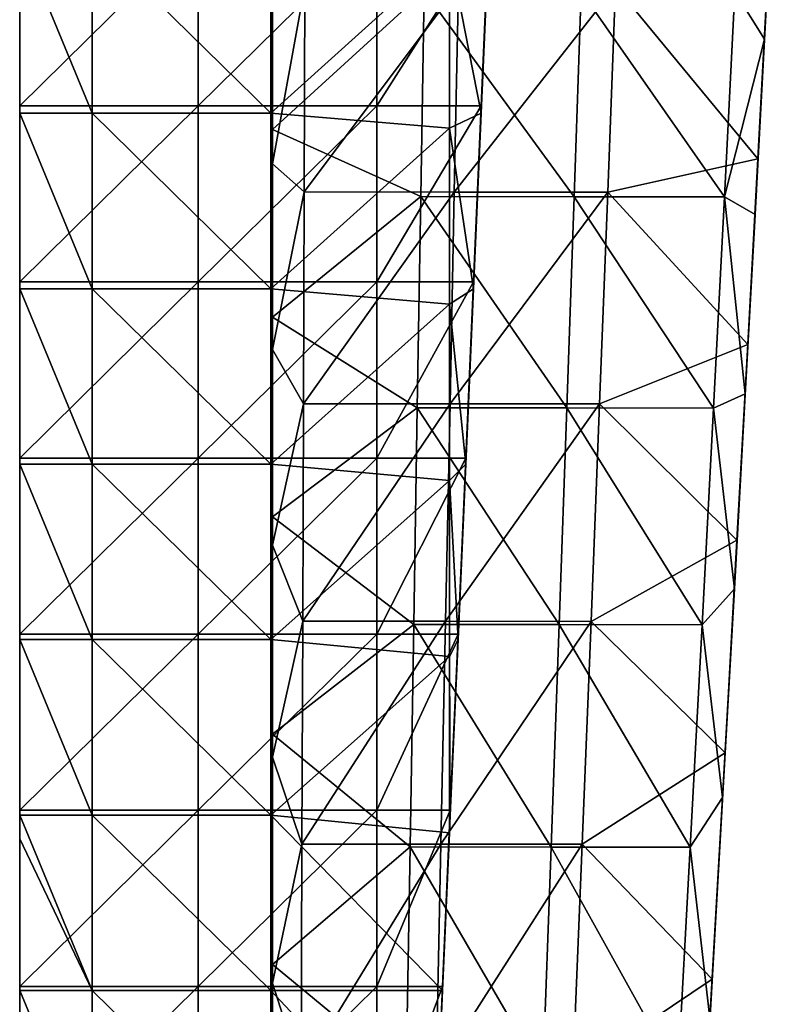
# Model space of a CAD drawing. Header units: millimetres. Extents: x -222 to 222, y 0 to 946.
# Tile 2 of 30: x -219 to -167, y 72 to 140. Entities that reach past the tile are written whole.
import ezdxf

# ---------------------------------------------------------------- set-up
doc = ezdxf.new("R2010")
doc.units = ezdxf.units.MM
doc.header["$LTSCALE"] = 102.491319
for name, color, linetype in [('41', 7, 'CONTINUOUS'), ('42', 7, 'CONTINUOUS'), ('43', 7, 'CONTINUOUS'), ('44', 7, 'CONTINUOUS'), ('47', 7, 'CONTINUOUS'), ('48', 7, 'CONTINUOUS'), ('49', 7, 'CONTINUOUS'), ('50', 7, 'CONTINUOUS')]:
    doc.layers.add(name, color=color, linetype=linetype)

msp = doc.modelspace()

# ---------------------------------------------------------------- linework, layer by layer
at = {"layer": '41', "linetype": 'Continuous'}
for points in [[(-166.597, 150.848, -463.32), (-167.266, 138.272, -464.963), (-169.318, 141.561, -464.531), (-166.597, 150.848, -463.32)], [(-201.25, 145.138, -464.068), (-190.78, 141.591, -464.532), (-201.25, 132.031, -465.799), (-201.25, 145.138, -464.068)], [(-190.78, 141.591, -464.532), (-191.008, 127.406, -466.419), (-201.25, 132.031, -465.799), (-190.78, 141.591, -464.532)], [(-190.78, 141.591, -464.532), (-180.412, 127.396, -466.418), (-191.008, 127.406, -466.419), (-190.78, 141.591, -464.532)], [(-179.931, 141.58, -464.531), (-180.412, 127.396, -466.418), (-190.78, 141.591, -464.532), (-179.931, 141.58, -464.531)], [(-179.931, 141.58, -464.531), (-170.036, 127.379, -466.418), (-180.412, 127.396, -466.418), (-179.931, 141.58, -464.531)], [(-169.318, 141.561, -464.531), (-170.036, 127.379, -466.418), (-179.931, 141.58, -464.531), (-169.318, 141.561, -464.531)], [(-169.318, 141.561, -464.531), (-167.266, 138.272, -464.963), (-170.036, 127.379, -466.418), (-169.318, 141.561, -464.531)], [(-167.266, 138.272, -464.963), (-167.92, 126.172, -466.58), (-170.036, 127.379, -466.418), (-167.266, 138.272, -464.963)], [(-201.25, 132.031, -465.799), (-191.008, 127.406, -466.419), (-201.25, 119.081, -467.547), (-201.25, 132.031, -465.799)], [(-191.008, 127.406, -466.419), (-191.245, 112.835, -468.402), (-201.25, 119.081, -467.547), (-191.008, 127.406, -466.419)], [(-191.008, 127.406, -466.419), (-180.917, 112.825, -468.402), (-191.245, 112.835, -468.402), (-191.008, 127.406, -466.419)], [(-180.412, 127.396, -466.418), (-180.917, 112.825, -468.402), (-191.008, 127.406, -466.419), (-180.412, 127.396, -466.418)], [(-180.412, 127.396, -466.418), (-170.789, 112.81, -468.401), (-180.917, 112.825, -468.402), (-180.412, 127.396, -466.418)], [(-170.036, 127.379, -466.418), (-170.789, 112.81, -468.401), (-180.412, 127.396, -466.418), (-170.036, 127.379, -466.418)], [(-170.036, 127.379, -466.418), (-168.6, 113.786, -468.266), (-170.789, 112.81, -468.401), (-170.036, 127.379, -466.418)], [(-167.92, 126.172, -466.58), (-168.6, 113.786, -468.266), (-170.036, 127.379, -466.418), (-167.92, 126.172, -466.58)], [(-201.25, 119.081, -467.547), (-191.245, 112.835, -468.402), (-201.25, 105.299, -469.446), (-201.25, 119.081, -467.547)], [(-168.6, 113.786, -468.266), (-169.351, 100.327, -470.134), (-170.789, 112.81, -468.401), (-168.6, 113.786, -468.266)], [(-191.245, 112.835, -468.402), (-191.493, 97.876, -470.483), (-201.25, 105.299, -469.446), (-191.245, 112.835, -468.402)], [(-191.245, 112.835, -468.402), (-181.445, 97.868, -470.483), (-191.493, 97.876, -470.483), (-191.245, 112.835, -468.402)], [(-180.917, 112.825, -468.402), (-181.445, 97.868, -470.483), (-191.245, 112.835, -468.402), (-180.917, 112.825, -468.402)], [(-180.917, 112.825, -468.402), (-171.576, 97.854, -470.482), (-181.445, 97.868, -470.483), (-180.917, 112.825, -468.402)], [(-170.789, 112.81, -468.401), (-171.576, 97.854, -470.482), (-180.917, 112.825, -468.402), (-170.789, 112.81, -468.401)], [(-170.789, 112.81, -468.401), (-169.351, 100.327, -470.134), (-171.576, 97.854, -470.482), (-170.789, 112.81, -468.401)], [(-201.25, 105.299, -469.446), (-191.493, 97.876, -470.483), (-201.25, 90.315, -471.551), (-201.25, 105.299, -469.446)], [(-169.351, 100.327, -470.134), (-170.165, 85.949, -472.167), (-171.576, 97.854, -470.482), (-169.351, 100.327, -470.134)], [(-191.493, 97.876, -470.483), (-191.749, 82.531, -472.66), (-201.25, 90.315, -471.551), (-191.493, 97.876, -470.483)], [(-191.493, 97.876, -470.483), (-181.996, 82.523, -472.66), (-191.749, 82.531, -472.66), (-191.493, 97.876, -470.483)], [(-181.445, 97.868, -470.483), (-181.996, 82.523, -472.66), (-191.493, 97.876, -470.483), (-181.445, 97.868, -470.483)], [(-181.445, 97.868, -470.483), (-172.398, 82.511, -472.66), (-181.996, 82.523, -472.66), (-181.445, 97.868, -470.483)], [(-171.576, 97.854, -470.482), (-172.398, 82.511, -472.66), (-181.445, 97.868, -470.483), (-171.576, 97.854, -470.482)], [(-171.576, 97.854, -470.482), (-170.165, 85.949, -472.167), (-172.398, 82.511, -472.66), (-171.576, 97.854, -470.482)], [(-201.25, 90.315, -471.551), (-191.749, 82.531, -472.66), (-201.25, 74.406, -473.83), (-201.25, 90.315, -471.551)], [(-170.165, 85.949, -472.167), (-171.04, 70.715, -474.361), (-172.398, 82.511, -472.66), (-170.165, 85.949, -472.167)], [(-191.749, 82.531, -472.66), (-192.016, 66.798, -474.934), (-201.25, 74.406, -473.83), (-191.749, 82.531, -472.66)], [(-191.749, 82.531, -472.66), (-182.569, 66.792, -474.934), (-192.016, 66.798, -474.934), (-191.749, 82.531, -472.66)], [(-181.996, 82.523, -472.66), (-182.569, 66.792, -474.934), (-191.749, 82.531, -472.66), (-181.996, 82.523, -472.66)], [(-181.996, 82.523, -472.66), (-173.253, 66.782, -474.934), (-182.569, 66.792, -474.934), (-181.996, 82.523, -472.66)], [(-172.398, 82.511, -472.66), (-173.253, 66.782, -474.934), (-181.996, 82.523, -472.66), (-172.398, 82.511, -472.66)], [(-172.398, 82.511, -472.66), (-171.04, 70.715, -474.361), (-173.253, 66.782, -474.934), (-172.398, 82.511, -472.66)], [(-201.25, 74.406, -473.83), (-192.016, 66.798, -474.934), (-201.25, 66.074, -475.04), (-201.25, 74.406, -473.83)]]:
    msp.add_3dface(points, dxfattribs=at)
at = {"layer": '42', "linetype": 'Continuous'}
for points in [[(-167.266, 138.272, -464.963), (-166.597, 150.848, -463.32), (-167.09, 141.669, -454.054), (-167.266, 138.272, -464.963)], [(-167.04, 142.851, -430.197), (-167.729, 129.999, -432.586), (-167.09, 141.89, -432.585), (-167.04, 142.851, -430.197)], [(-167.09, 141.89, -432.585), (-167.729, 129.999, -432.586), (-167.854, 127.668, -435.191), (-167.09, 141.89, -432.585)], [(-167.09, 141.89, -432.585), (-167.854, 127.668, -435.191), (-167.09, 141.787, -443.205), (-167.09, 141.89, -432.585)], [(-167.09, 141.787, -443.205), (-167.854, 127.668, -435.191), (-167.854, 127.578, -445.573), (-167.09, 141.787, -443.205)], [(-167.09, 141.787, -443.205), (-167.854, 127.578, -445.573), (-167.09, 141.669, -454.054), (-167.09, 141.787, -443.205)], [(-167.266, 138.272, -464.963), (-167.09, 141.669, -454.054), (-167.854, 127.473, -456.169), (-167.266, 138.272, -464.963)], [(-167.09, 141.669, -454.054), (-167.854, 127.578, -445.573), (-167.854, 127.473, -456.169), (-167.09, 141.669, -454.054)], [(-167.92, 126.172, -466.58), (-167.266, 138.272, -464.963), (-167.854, 127.473, -456.169), (-167.92, 126.172, -466.58)], [(-167.729, 129.999, -432.586), (-168.428, 117.186, -435.016), (-167.854, 127.668, -435.191), (-167.729, 129.999, -432.586)], [(-167.854, 127.668, -435.191), (-168.428, 117.186, -435.016), (-168.654, 113.06, -437.928), (-167.854, 127.668, -435.191)], [(-167.854, 127.668, -435.191), (-168.654, 113.06, -437.928), (-167.854, 127.578, -445.573), (-167.854, 127.668, -435.191)], [(-167.854, 127.578, -445.573), (-168.654, 113.06, -437.928), (-168.654, 112.982, -448.061), (-167.854, 127.578, -445.573)], [(-167.854, 127.578, -445.573), (-168.654, 112.982, -448.061), (-167.854, 127.473, -456.169), (-167.854, 127.578, -445.573)], [(-167.92, 126.172, -466.58), (-167.854, 127.473, -456.169), (-168.654, 112.892, -458.391), (-167.92, 126.172, -466.58)], [(-167.854, 127.473, -456.169), (-168.654, 112.982, -448.061), (-168.654, 112.892, -458.391), (-167.854, 127.473, -456.169)], [(-168.6, 113.786, -468.266), (-167.92, 126.172, -466.58), (-168.654, 112.892, -458.391), (-168.6, 113.786, -468.266)], [(-168.428, 117.186, -435.016), (-169.176, 103.685, -437.624), (-168.654, 113.06, -437.928), (-168.428, 117.186, -435.016)], [(-169.351, 100.327, -470.134), (-168.6, 113.786, -468.266), (-168.654, 112.892, -458.391), (-169.351, 100.327, -470.134)], [(-168.654, 113.06, -437.928), (-169.176, 103.685, -437.624), (-169.49, 98.067, -440.795), (-168.654, 113.06, -437.928)], [(-168.654, 113.06, -437.928), (-169.49, 98.067, -440.795), (-168.654, 112.982, -448.061), (-168.654, 113.06, -437.928)], [(-168.654, 112.982, -448.061), (-169.49, 98.067, -440.795), (-169.49, 98, -450.669), (-168.654, 112.982, -448.061)], [(-168.654, 112.982, -448.061), (-169.49, 98, -450.669), (-168.654, 112.892, -458.391), (-168.654, 112.982, -448.061)], [(-169.351, 100.327, -470.134), (-168.654, 112.892, -458.391), (-169.49, 97.923, -460.719), (-169.351, 100.327, -470.134)], [(-168.654, 112.892, -458.391), (-169.49, 98, -450.669), (-169.49, 97.923, -460.719), (-168.654, 112.892, -458.391)], [(-169.176, 103.685, -437.624), (-170.002, 89.017, -440.51), (-169.49, 98.067, -440.795), (-169.176, 103.685, -437.624)], [(-170.165, 85.949, -472.167), (-169.351, 100.327, -470.134), (-169.49, 97.923, -460.719), (-170.165, 85.949, -472.167)], [(-169.49, 98.067, -440.795), (-170.002, 89.017, -440.51), (-170.361, 82.687, -443.794), (-169.49, 98.067, -440.795)], [(-169.49, 98.067, -440.795), (-170.361, 82.687, -443.794), (-169.49, 98, -450.669), (-169.49, 98.067, -440.795)], [(-169.49, 98, -450.669), (-170.361, 82.687, -443.794), (-170.361, 82.633, -453.398), (-169.49, 98, -450.669)], [(-169.49, 98, -450.669), (-170.361, 82.633, -453.398), (-169.49, 97.923, -460.719), (-169.49, 98, -450.669)], [(-170.165, 85.949, -472.167), (-169.49, 97.923, -460.719), (-170.361, 82.569, -463.153), (-170.165, 85.949, -472.167)], [(-169.49, 97.923, -460.719), (-170.361, 82.633, -453.398), (-170.361, 82.569, -463.153), (-169.49, 97.923, -460.719)], [(-170.002, 89.017, -440.51), (-170.894, 73.406, -443.637), (-170.361, 82.687, -443.794), (-170.002, 89.017, -440.51)], [(-171.04, 70.715, -474.361), (-170.165, 85.949, -472.167), (-170.361, 82.569, -463.153), (-171.04, 70.715, -474.361)], [(-170.361, 82.687, -443.794), (-170.894, 73.406, -443.637), (-171.268, 66.921, -446.924), (-170.361, 82.687, -443.794)], [(-170.361, 82.687, -443.794), (-171.268, 66.921, -446.924), (-170.361, 82.633, -453.398), (-170.361, 82.687, -443.794)], [(-170.361, 82.633, -453.398), (-171.268, 66.921, -446.924), (-171.268, 66.879, -456.246), (-170.361, 82.633, -453.398)], [(-170.361, 82.633, -453.398), (-171.268, 66.879, -456.246), (-170.361, 82.569, -463.153), (-170.361, 82.633, -453.398)], [(-171.04, 70.715, -474.361), (-170.361, 82.569, -463.153), (-171.268, 66.828, -465.694), (-171.04, 70.715, -474.361)], [(-170.361, 82.569, -463.153), (-171.268, 66.879, -456.246), (-171.268, 66.828, -465.694), (-170.361, 82.569, -463.153)], [(-170.894, 73.406, -443.637), (-171.367, 65.22, -445.299), (-171.268, 66.921, -446.924), (-170.894, 73.406, -443.637)]]:
    msp.add_3dface(points, dxfattribs=at)
at = {"layer": '43', "linetype": 'Continuous'}
for points in [[(-167.729, 129.999, -432.586), (-167.04, 142.851, -430.197), (-177.56, 141.928, -430.371), (-167.729, 129.999, -432.586)], [(-201.25, 142.49, -430.271), (-201.25, 129.657, -432.658), (-199.019, 141.946, -430.372), (-201.25, 142.49, -430.271)], [(-199.019, 141.946, -430.372), (-201.25, 129.657, -432.658), (-199.064, 127.719, -433.023), (-199.019, 141.946, -430.372)], [(-199.019, 141.946, -430.372), (-199.064, 127.719, -433.023), (-188.41, 141.941, -430.371), (-199.019, 141.946, -430.372)], [(-188.41, 141.941, -430.371), (-199.064, 127.719, -433.023), (-188.693, 127.714, -433.022), (-188.41, 141.941, -430.371)], [(-188.41, 141.941, -430.371), (-188.693, 127.714, -433.022), (-177.56, 141.928, -430.371), (-188.41, 141.941, -430.371)], [(-177.56, 141.928, -430.371), (-188.693, 127.714, -433.022), (-178.097, 127.702, -433.022), (-177.56, 141.928, -430.371)], [(-167.729, 129.999, -432.586), (-177.56, 141.928, -430.371), (-178.097, 127.702, -433.022), (-167.729, 129.999, -432.586)], [(-168.428, 117.186, -435.016), (-167.729, 129.999, -432.586), (-178.097, 127.702, -433.022), (-168.428, 117.186, -435.016)], [(-201.25, 129.657, -432.658), (-201.25, 116.848, -435.088), (-199.064, 127.719, -433.023), (-201.25, 129.657, -432.658)], [(-199.064, 127.719, -433.023), (-201.25, 116.848, -435.088), (-199.111, 113.106, -435.806), (-199.064, 127.719, -433.023)], [(-199.064, 127.719, -433.023), (-199.111, 113.106, -435.806), (-188.693, 127.714, -433.022), (-199.064, 127.719, -433.023)], [(-188.693, 127.714, -433.022), (-199.111, 113.106, -435.806), (-188.988, 113.101, -435.806), (-188.693, 127.714, -433.022)], [(-188.693, 127.714, -433.022), (-188.988, 113.101, -435.806), (-178.097, 127.702, -433.022), (-188.693, 127.714, -433.022)], [(-178.097, 127.702, -433.022), (-188.988, 113.101, -435.806), (-178.659, 113.091, -435.806), (-178.097, 127.702, -433.022)], [(-168.428, 117.186, -435.016), (-178.097, 127.702, -433.022), (-178.659, 113.091, -435.806), (-168.428, 117.186, -435.016)], [(-169.176, 103.685, -437.624), (-168.428, 117.186, -435.016), (-178.659, 113.091, -435.806), (-169.176, 103.685, -437.624)], [(-201.25, 116.848, -435.088), (-201.25, 103.356, -437.695), (-199.111, 113.106, -435.806), (-201.25, 116.848, -435.088)], [(-199.111, 113.106, -435.806), (-201.25, 103.356, -437.695), (-199.16, 98.107, -438.722), (-199.111, 113.106, -435.806)], [(-199.111, 113.106, -435.806), (-199.16, 98.107, -438.722), (-188.988, 113.101, -435.806), (-199.111, 113.106, -435.806)], [(-188.988, 113.101, -435.806), (-199.16, 98.107, -438.722), (-189.296, 98.103, -438.722), (-188.988, 113.101, -435.806)], [(-188.988, 113.101, -435.806), (-189.296, 98.103, -438.722), (-178.659, 113.091, -435.806), (-188.988, 113.101, -435.806)], [(-178.659, 113.091, -435.806), (-189.296, 98.103, -438.722), (-179.248, 98.093, -438.722), (-178.659, 113.091, -435.806)], [(-169.176, 103.685, -437.624), (-178.659, 113.091, -435.806), (-179.248, 98.093, -438.722), (-169.176, 103.685, -437.624)], [(-201.25, 103.356, -437.695), (-201.25, 88.712, -440.577), (-199.16, 98.107, -438.722), (-201.25, 103.356, -437.695)], [(-170.002, 89.017, -440.51), (-169.176, 103.685, -437.624), (-179.248, 98.093, -438.722), (-170.002, 89.017, -440.51)], [(-199.16, 98.107, -438.722), (-201.25, 88.712, -440.577), (-199.209, 82.721, -441.771), (-199.16, 98.107, -438.722)], [(-199.16, 98.107, -438.722), (-199.209, 82.721, -441.771), (-189.296, 98.103, -438.722), (-199.16, 98.107, -438.722)], [(-189.296, 98.103, -438.722), (-199.209, 82.721, -441.771), (-189.616, 82.718, -441.77), (-189.296, 98.103, -438.722)], [(-189.296, 98.103, -438.722), (-189.616, 82.718, -441.77), (-179.248, 98.093, -438.722), (-189.296, 98.103, -438.722)], [(-179.248, 98.093, -438.722), (-189.616, 82.718, -441.77), (-179.862, 82.709, -441.77), (-179.248, 98.093, -438.722)], [(-170.002, 89.017, -440.51), (-179.248, 98.093, -438.722), (-179.862, 82.709, -441.77), (-170.002, 89.017, -440.51)], [(-170.894, 73.406, -443.637), (-170.002, 89.017, -440.51), (-179.862, 82.709, -441.77), (-170.894, 73.406, -443.637)], [(-201.25, 88.712, -440.577), (-201.25, 73.136, -443.697), (-199.209, 82.721, -441.771), (-201.25, 88.712, -440.577)], [(-199.209, 82.721, -441.771), (-201.25, 73.136, -443.697), (-199.261, 66.949, -444.951), (-199.209, 82.721, -441.771)], [(-199.209, 82.721, -441.771), (-199.261, 66.949, -444.951), (-189.616, 82.718, -441.77), (-199.209, 82.721, -441.771)], [(-189.616, 82.718, -441.77), (-199.261, 66.949, -444.951), (-189.949, 66.946, -444.951), (-189.616, 82.718, -441.77)], [(-189.616, 82.718, -441.77), (-189.949, 66.946, -444.951), (-179.862, 82.709, -441.77), (-189.616, 82.718, -441.77)], [(-179.862, 82.709, -441.77), (-189.949, 66.946, -444.951), (-180.502, 66.94, -444.951), (-179.862, 82.709, -441.77)], [(-170.894, 73.406, -443.637), (-179.862, 82.709, -441.77), (-180.502, 66.94, -444.951), (-170.894, 73.406, -443.637)], [(-171.367, 65.22, -445.299), (-170.894, 73.406, -443.637), (-180.502, 66.94, -444.951), (-171.367, 65.22, -445.299)], [(-201.25, 73.136, -443.697), (-201.25, 64.971, -445.354), (-199.261, 66.949, -444.951), (-201.25, 73.136, -443.697)]]:
    msp.add_3dface(points, dxfattribs=at)
at = {"layer": '44', "linetype": 'Continuous'}
for points in [[(-201.25, 145.138, -464.068), (-201.25, 132.031, -465.799), (-201.25, 141.617, -462.318), (-201.25, 145.138, -464.068)], [(-201.25, 129.657, -432.658), (-201.25, 142.49, -430.271), (-201.25, 141.849, -440.852), (-201.25, 129.657, -432.658)], [(-201.25, 129.657, -432.658), (-201.25, 141.849, -440.852), (-201.25, 127.634, -443.275), (-201.25, 129.657, -432.658)], [(-201.25, 141.733, -451.702), (-201.25, 127.532, -453.871), (-201.25, 141.849, -440.852), (-201.25, 141.733, -451.702)], [(-201.25, 141.849, -440.852), (-201.25, 127.532, -453.871), (-201.25, 127.634, -443.275), (-201.25, 141.849, -440.852)], [(-201.25, 141.617, -462.318), (-201.25, 127.43, -464.25), (-201.25, 141.733, -451.702), (-201.25, 141.617, -462.318)], [(-201.25, 141.733, -451.702), (-201.25, 127.43, -464.25), (-201.25, 127.532, -453.871), (-201.25, 141.733, -451.702)], [(-201.25, 141.617, -462.318), (-201.25, 132.031, -465.799), (-201.25, 127.43, -464.25), (-201.25, 141.617, -462.318)], [(-201.25, 132.031, -465.799), (-201.25, 119.081, -467.547), (-201.25, 127.43, -464.25), (-201.25, 132.031, -465.799)], [(-201.25, 116.848, -435.088), (-201.25, 129.657, -432.658), (-201.25, 127.634, -443.275), (-201.25, 116.848, -435.088)], [(-201.25, 116.848, -435.088), (-201.25, 127.634, -443.275), (-201.25, 113.033, -445.82), (-201.25, 116.848, -435.088)], [(-201.25, 127.532, -453.871), (-201.25, 112.944, -456.15), (-201.25, 127.634, -443.275), (-201.25, 127.532, -453.871)], [(-201.25, 127.634, -443.275), (-201.25, 112.944, -456.15), (-201.25, 113.033, -445.82), (-201.25, 127.634, -443.275)], [(-201.25, 127.43, -464.25), (-201.25, 112.855, -466.281), (-201.25, 127.532, -453.871), (-201.25, 127.43, -464.25)], [(-201.25, 127.532, -453.871), (-201.25, 112.855, -466.281), (-201.25, 112.944, -456.15), (-201.25, 127.532, -453.871)], [(-201.25, 127.43, -464.25), (-201.25, 119.081, -467.547), (-201.25, 112.855, -466.281), (-201.25, 127.43, -464.25)], [(-201.25, 119.081, -467.547), (-201.25, 105.299, -469.446), (-201.25, 112.855, -466.281), (-201.25, 119.081, -467.547)], [(-201.25, 103.356, -437.695), (-201.25, 116.848, -435.088), (-201.25, 113.033, -445.82), (-201.25, 103.356, -437.695)], [(-201.25, 103.356, -437.695), (-201.25, 113.033, -445.82), (-201.25, 98.045, -448.488), (-201.25, 103.356, -437.695)], [(-201.25, 112.944, -456.15), (-201.25, 97.969, -458.538), (-201.25, 113.033, -445.82), (-201.25, 112.944, -456.15)], [(-201.25, 113.033, -445.82), (-201.25, 97.969, -458.538), (-201.25, 98.045, -448.488), (-201.25, 113.033, -445.82)], [(-201.25, 112.855, -466.281), (-201.25, 97.894, -468.41), (-201.25, 112.944, -456.15), (-201.25, 112.855, -466.281)], [(-201.25, 112.944, -456.15), (-201.25, 97.894, -468.41), (-201.25, 97.969, -458.538), (-201.25, 112.944, -456.15)], [(-201.25, 112.855, -466.281), (-201.25, 105.299, -469.446), (-201.25, 97.894, -468.41), (-201.25, 112.855, -466.281)], [(-201.25, 105.299, -469.446), (-201.25, 90.315, -471.551), (-201.25, 97.894, -468.41), (-201.25, 105.299, -469.446)], [(-201.25, 88.712, -440.577), (-201.25, 103.356, -437.695), (-201.25, 98.045, -448.488), (-201.25, 88.712, -440.577)], [(-201.25, 88.712, -440.577), (-201.25, 98.045, -448.488), (-201.25, 82.671, -451.279), (-201.25, 88.712, -440.577)], [(-201.25, 97.969, -458.538), (-201.25, 82.608, -461.035), (-201.25, 98.045, -448.488), (-201.25, 97.969, -458.538)], [(-201.25, 98.045, -448.488), (-201.25, 82.608, -461.035), (-201.25, 82.671, -451.279), (-201.25, 98.045, -448.488)], [(-201.25, 97.894, -468.41), (-201.25, 82.545, -470.637), (-201.25, 97.969, -458.538), (-201.25, 97.894, -468.41)], [(-201.25, 97.969, -458.538), (-201.25, 82.545, -470.637), (-201.25, 82.608, -461.035), (-201.25, 97.969, -458.538)], [(-201.25, 97.894, -468.41), (-201.25, 90.315, -471.551), (-201.25, 82.545, -470.637), (-201.25, 97.894, -468.41)], [(-201.25, 90.315, -471.551), (-201.25, 74.406, -473.83), (-201.25, 82.545, -470.637), (-201.25, 90.315, -471.551)], [(-201.25, 73.136, -443.697), (-201.25, 88.712, -440.577), (-201.25, 82.671, -451.279), (-201.25, 73.136, -443.697)], [(-201.25, 73.136, -443.697), (-201.25, 82.671, -451.279), (-201.25, 66.91, -454.193), (-201.25, 73.136, -443.697)], [(-201.25, 82.608, -461.035), (-201.25, 66.86, -463.642), (-201.25, 82.671, -451.279), (-201.25, 82.608, -461.035)], [(-201.25, 82.671, -451.279), (-201.25, 66.86, -463.642), (-201.25, 66.91, -454.193), (-201.25, 82.671, -451.279)], [(-201.25, 82.545, -470.637), (-201.25, 66.81, -472.962), (-201.25, 82.608, -461.035), (-201.25, 82.545, -470.637)], [(-201.25, 82.608, -461.035), (-201.25, 66.81, -472.962), (-201.25, 66.86, -463.642), (-201.25, 82.608, -461.035)], [(-201.25, 82.545, -470.637), (-201.25, 74.406, -473.83), (-201.25, 66.81, -472.962), (-201.25, 82.545, -470.637)], [(-201.25, 74.406, -473.83), (-201.25, 66.074, -475.04), (-201.25, 66.81, -472.962), (-201.25, 74.406, -473.83)], [(-201.25, 64.971, -445.354), (-201.25, 73.136, -443.697), (-201.25, 66.91, -454.193), (-201.25, 64.971, -445.354)]]:
    msp.add_3dface(points, dxfattribs=at)
at = {"layer": '47', "linetype": 'Continuous'}
for points in [[(-218.7, 145.812, -14.092), (-218.7, 133.661, -14.092), (-206.379, 145.812, -14.092), (-218.7, 145.812, -14.092)], [(-206.379, 145.812, -14.092), (-218.7, 133.661, -14.092), (-206.379, 133.661, -14.092), (-206.379, 145.812, -14.092)], [(-206.379, 145.812, -14.092), (-206.379, 133.661, -14.092), (-194.046, 145.812, -14.092), (-206.379, 145.812, -14.092)], [(-194.046, 145.812, -14.092), (-206.379, 133.661, -14.092), (-194.046, 133.661, -14.092), (-194.046, 145.812, -14.092)], [(-194.046, 145.812, -14.092), (-194.046, 133.661, -14.092), (-186.3, 145.812, -14.092), (-194.046, 145.812, -14.092)], [(-186.3, 145.812, -14.092), (-194.046, 133.661, -14.092), (-186.833, 133.661, -14.092), (-186.3, 145.812, -14.092)], [(-218.7, 133.661, -14.092), (-218.7, 121.51, -14.092), (-206.379, 133.661, -14.092), (-218.7, 133.661, -14.092)], [(-206.379, 133.661, -14.092), (-218.7, 121.51, -14.092), (-206.379, 121.51, -14.092), (-206.379, 133.661, -14.092)], [(-206.379, 133.661, -14.092), (-206.379, 121.51, -14.092), (-194.046, 133.661, -14.092), (-206.379, 133.661, -14.092)], [(-194.046, 133.661, -14.092), (-206.379, 121.51, -14.092), (-194.046, 121.51, -14.092), (-194.046, 133.661, -14.092)], [(-194.046, 133.661, -14.092), (-194.046, 121.51, -14.092), (-186.833, 133.661, -14.092), (-194.046, 133.661, -14.092)], [(-186.833, 133.661, -14.092), (-194.046, 121.51, -14.092), (-187.367, 121.51, -14.092), (-186.833, 133.661, -14.092)], [(-218.7, 121.51, -14.092), (-218.7, 109.359, -14.092), (-206.379, 121.51, -14.092), (-218.7, 121.51, -14.092)], [(-206.379, 121.51, -14.092), (-218.7, 109.359, -14.092), (-206.379, 109.359, -14.092), (-206.379, 121.51, -14.092)], [(-206.379, 121.51, -14.092), (-206.379, 109.359, -14.092), (-194.046, 121.51, -14.092), (-206.379, 121.51, -14.092)], [(-194.046, 121.51, -14.092), (-206.379, 109.359, -14.092), (-194.046, 109.359, -14.092), (-194.046, 121.51, -14.092)], [(-194.046, 121.51, -14.092), (-194.046, 109.359, -14.092), (-187.367, 121.51, -14.092), (-194.046, 121.51, -14.092)], [(-187.367, 121.51, -14.092), (-194.046, 109.359, -14.092), (-187.9, 109.359, -14.092), (-187.367, 121.51, -14.092)], [(-218.7, 109.359, -14.092), (-218.7, 97.208, -14.092), (-206.379, 109.359, -14.092), (-218.7, 109.359, -14.092)], [(-206.379, 109.359, -14.092), (-218.7, 97.208, -14.092), (-206.379, 97.208, -14.092), (-206.379, 109.359, -14.092)], [(-206.379, 109.359, -14.092), (-206.379, 97.208, -14.092), (-194.046, 109.359, -14.092), (-206.379, 109.359, -14.092)], [(-194.046, 109.359, -14.092), (-206.379, 97.208, -14.092), (-194.046, 97.208, -14.092), (-194.046, 109.359, -14.092)], [(-194.046, 109.359, -14.092), (-194.046, 97.208, -14.092), (-187.9, 109.359, -14.092), (-194.046, 109.359, -14.092)], [(-187.9, 109.359, -14.092), (-194.046, 97.208, -14.092), (-188.433, 97.208, -14.092), (-187.9, 109.359, -14.092)], [(-218.7, 97.208, -14.092), (-218.7, 85.057, -14.092), (-206.379, 97.208, -14.092), (-218.7, 97.208, -14.092)], [(-206.379, 97.208, -14.092), (-218.7, 85.057, -14.092), (-206.379, 85.057, -14.092), (-206.379, 97.208, -14.092)], [(-206.379, 97.208, -14.092), (-206.379, 85.057, -14.092), (-194.046, 97.208, -14.092), (-206.379, 97.208, -14.092)], [(-194.046, 97.208, -14.092), (-206.379, 85.057, -14.092), (-194.046, 85.057, -14.092), (-194.046, 97.208, -14.092)], [(-194.046, 97.208, -14.092), (-194.046, 85.057, -14.092), (-188.433, 97.208, -14.092), (-194.046, 97.208, -14.092)], [(-188.433, 97.208, -14.092), (-194.046, 85.057, -14.092), (-188.967, 85.057, -14.092), (-188.433, 97.208, -14.092)], [(-218.7, 85.057, -14.092), (-218.7, 72.906, -14.092), (-206.379, 85.057, -14.092), (-218.7, 85.057, -14.092)], [(-206.379, 85.057, -14.092), (-218.7, 72.906, -14.092), (-206.379, 72.906, -14.092), (-206.379, 85.057, -14.092)], [(-206.379, 85.057, -14.092), (-206.379, 72.906, -14.092), (-194.046, 85.057, -14.092), (-206.379, 85.057, -14.092)], [(-194.046, 85.057, -14.092), (-206.379, 72.906, -14.092), (-194.046, 72.906, -14.092), (-194.046, 85.057, -14.092)], [(-194.046, 85.057, -14.092), (-194.046, 72.906, -14.092), (-188.967, 85.057, -14.092), (-194.046, 85.057, -14.092)], [(-188.967, 85.057, -14.092), (-194.046, 72.906, -14.092), (-189.5, 72.906, -14.092), (-188.967, 85.057, -14.092)], [(-218.7, 72.906, -14.092), (-218.7, 60.755, -14.092), (-206.379, 72.906, -14.092), (-218.7, 72.906, -14.092)], [(-206.379, 72.906, -14.092), (-218.7, 60.755, -14.092), (-206.379, 60.755, -14.092), (-206.379, 72.906, -14.092)], [(-206.379, 72.906, -14.092), (-206.379, 60.755, -14.092), (-194.046, 72.906, -14.092), (-206.379, 72.906, -14.092)], [(-194.046, 72.906, -14.092), (-206.379, 60.755, -14.092), (-194.046, 60.755, -14.092), (-194.046, 72.906, -14.092)], [(-194.046, 72.906, -14.092), (-194.046, 60.755, -14.092), (-189.5, 72.906, -14.092), (-194.046, 72.906, -14.092)], [(-189.5, 72.906, -14.092), (-194.046, 60.755, -14.092), (-190.033, 60.755, -14.092), (-189.5, 72.906, -14.092)]]:
    msp.add_3dface(points, dxfattribs=at)
at = {"layer": '48', "linetype": 'Continuous'}
for points in [[(-186.3, 145.812, -14.092), (-186.833, 133.661, -14.092), (-186.3, 145.609, -25.831), (-186.3, 145.812, -14.092)], [(-186.3, 145.609, -25.831), (-186.833, 133.661, -14.092), (-186.833, 133.475, -25.638), (-186.3, 145.609, -25.831)], [(-186.3, 145.609, -25.831), (-186.833, 133.475, -25.638), (-186.3, 145.406, -37.582), (-186.3, 145.609, -25.831)], [(-186.3, 145.406, -37.582), (-186.833, 133.475, -25.638), (-186.833, 133.289, -37.196), (-186.3, 145.406, -37.582)], [(-186.3, 145.406, -37.582), (-186.833, 133.289, -37.196), (-186.3, 145.252, -46.483), (-186.3, 145.406, -37.582)], [(-186.3, 145.252, -46.483), (-186.833, 133.289, -37.196), (-186.833, 133.148, -45.95), (-186.3, 145.252, -46.483)], [(-186.833, 133.661, -14.092), (-187.367, 121.51, -14.092), (-186.833, 133.475, -25.638), (-186.833, 133.661, -14.092)], [(-186.833, 133.475, -25.638), (-187.367, 121.51, -14.092), (-187.367, 121.341, -25.445), (-186.833, 133.475, -25.638)], [(-186.833, 133.475, -25.638), (-187.367, 121.341, -25.445), (-186.833, 133.289, -37.196), (-186.833, 133.475, -25.638)], [(-186.833, 133.289, -37.196), (-187.367, 121.341, -25.445), (-187.367, 121.172, -36.81), (-186.833, 133.289, -37.196)], [(-186.833, 133.289, -37.196), (-187.367, 121.172, -36.81), (-186.833, 133.148, -45.95), (-186.833, 133.289, -37.196)], [(-186.833, 133.148, -45.95), (-187.367, 121.172, -36.81), (-187.367, 121.044, -45.418), (-186.833, 133.148, -45.95)], [(-187.367, 121.51, -14.092), (-187.9, 109.359, -14.092), (-187.367, 121.341, -25.445), (-187.367, 121.51, -14.092)], [(-187.367, 121.341, -25.445), (-187.9, 109.359, -14.092), (-187.9, 109.207, -25.252), (-187.367, 121.341, -25.445)], [(-187.367, 121.341, -25.445), (-187.9, 109.207, -25.252), (-187.367, 121.172, -36.81), (-187.367, 121.341, -25.445)], [(-187.367, 121.172, -36.81), (-187.9, 109.207, -25.252), (-187.9, 109.055, -36.424), (-187.367, 121.172, -36.81)], [(-187.367, 121.172, -36.81), (-187.9, 109.055, -36.424), (-187.367, 121.044, -45.418), (-187.367, 121.172, -36.81)], [(-187.367, 121.044, -45.418), (-187.9, 109.055, -36.424), (-187.9, 108.939, -44.885), (-187.367, 121.044, -45.418)], [(-187.9, 109.359, -14.092), (-188.433, 97.208, -14.092), (-187.9, 109.207, -25.252), (-187.9, 109.359, -14.092)], [(-187.9, 109.207, -25.252), (-188.433, 97.208, -14.092), (-188.433, 97.073, -25.059), (-187.9, 109.207, -25.252)], [(-187.9, 109.207, -25.252), (-188.433, 97.073, -25.059), (-187.9, 109.055, -36.424), (-187.9, 109.207, -25.252)], [(-187.9, 109.055, -36.424), (-188.433, 97.073, -25.059), (-188.433, 96.937, -36.037), (-187.9, 109.055, -36.424)], [(-187.9, 109.055, -36.424), (-188.433, 96.937, -36.037), (-187.9, 108.939, -44.885), (-187.9, 109.055, -36.424)], [(-187.9, 108.939, -44.885), (-188.433, 96.937, -36.037), (-188.433, 96.835, -44.353), (-187.9, 108.939, -44.885)], [(-188.433, 97.208, -14.092), (-188.967, 85.057, -14.092), (-188.433, 97.073, -25.059), (-188.433, 97.208, -14.092)], [(-188.433, 97.073, -25.059), (-188.967, 85.057, -14.092), (-188.967, 84.939, -24.866), (-188.433, 97.073, -25.059)], [(-188.433, 97.073, -25.059), (-188.967, 84.939, -24.866), (-188.433, 96.937, -36.037), (-188.433, 97.073, -25.059)], [(-188.433, 96.937, -36.037), (-188.967, 84.939, -24.866), (-188.967, 84.82, -35.651), (-188.433, 96.937, -36.037)], [(-188.433, 96.937, -36.037), (-188.967, 84.82, -35.651), (-188.433, 96.835, -44.353), (-188.433, 96.937, -36.037)], [(-188.433, 96.835, -44.353), (-188.967, 84.82, -35.651), (-188.967, 84.731, -43.82), (-188.433, 96.835, -44.353)], [(-188.967, 85.057, -14.092), (-189.5, 72.906, -14.092), (-188.967, 84.939, -24.866), (-188.967, 85.057, -14.092)], [(-188.967, 84.939, -24.866), (-189.5, 72.906, -14.092), (-189.5, 72.805, -24.673), (-188.967, 84.939, -24.866)], [(-188.967, 84.939, -24.866), (-189.5, 72.805, -24.673), (-188.967, 84.82, -35.651), (-188.967, 84.939, -24.866)], [(-188.967, 84.82, -35.651), (-189.5, 72.805, -24.673), (-189.5, 72.703, -35.265), (-188.967, 84.82, -35.651)], [(-188.967, 84.82, -35.651), (-189.5, 72.703, -35.265), (-188.967, 84.731, -43.82), (-188.967, 84.82, -35.651)], [(-188.967, 84.731, -43.82), (-189.5, 72.703, -35.265), (-189.021, 83.502, -43.766), (-188.967, 84.731, -43.82)], [(-189.021, 83.502, -43.766), (-189.5, 72.703, -35.265), (-189.5, 72.626, -43.287), (-189.021, 83.502, -43.766)], [(-189.5, 72.906, -14.092), (-190.033, 60.755, -14.092), (-189.5, 72.805, -24.673), (-189.5, 72.906, -14.092)], [(-189.5, 72.805, -24.673), (-190.033, 60.755, -14.092), (-190.033, 60.671, -24.48), (-189.5, 72.805, -24.673)], [(-189.5, 72.805, -24.673), (-190.033, 60.671, -24.48), (-189.5, 72.703, -35.265), (-189.5, 72.805, -24.673)], [(-189.5, 72.703, -35.265), (-190.033, 60.671, -24.48), (-190.033, 60.586, -34.879), (-189.5, 72.703, -35.265)], [(-189.5, 72.703, -35.265), (-190.033, 60.586, -34.879), (-189.5, 72.626, -43.287), (-189.5, 72.703, -35.265)], [(-189.5, 72.626, -43.287), (-190.033, 60.586, -34.879), (-190.033, 60.522, -42.755), (-189.5, 72.626, -43.287)]]:
    msp.add_3dface(points, dxfattribs=at)
at = {"layer": '49', "linetype": 'Continuous'}
for points in [[(-213.687, 145.252, -46.483), (-213.687, 133.148, -45.95), (-218.7, 145.252, -46.483), (-213.687, 145.252, -46.483)], [(-218.7, 145.252, -46.483), (-213.687, 133.148, -45.95), (-218.7, 133.148, -45.95), (-218.7, 145.252, -46.483)], [(-201.354, 145.252, -46.483), (-201.354, 133.148, -45.95), (-213.687, 145.252, -46.483), (-201.354, 145.252, -46.483)], [(-213.687, 145.252, -46.483), (-201.354, 133.148, -45.95), (-213.687, 133.148, -45.95), (-213.687, 145.252, -46.483)], [(-201.354, 145.252, -46.483), (-189.021, 144.291, -46.44), (-201.354, 133.148, -45.95), (-201.354, 145.252, -46.483)], [(-186.3, 145.252, -46.483), (-186.833, 133.148, -45.95), (-189.021, 144.291, -46.44), (-186.3, 145.252, -46.483)], [(-189.021, 144.291, -46.44), (-189.021, 132.133, -45.906), (-201.354, 133.148, -45.95), (-189.021, 144.291, -46.44)], [(-186.833, 133.148, -45.95), (-189.021, 132.133, -45.906), (-189.021, 144.291, -46.44), (-186.833, 133.148, -45.95)], [(-213.687, 133.148, -45.95), (-213.687, 121.044, -45.418), (-218.7, 133.148, -45.95), (-213.687, 133.148, -45.95)], [(-218.7, 133.148, -45.95), (-213.687, 121.044, -45.418), (-218.7, 121.044, -45.418), (-218.7, 133.148, -45.95)], [(-201.354, 133.148, -45.95), (-201.354, 121.044, -45.418), (-213.687, 133.148, -45.95), (-201.354, 133.148, -45.95)], [(-213.687, 133.148, -45.95), (-201.354, 121.044, -45.418), (-213.687, 121.044, -45.418), (-213.687, 133.148, -45.95)], [(-201.354, 133.148, -45.95), (-189.021, 132.133, -45.906), (-201.354, 121.044, -45.418), (-201.354, 133.148, -45.95)], [(-186.833, 133.148, -45.95), (-187.367, 121.044, -45.418), (-189.021, 132.133, -45.906), (-186.833, 133.148, -45.95)], [(-189.021, 132.133, -45.906), (-189.021, 119.975, -45.371), (-201.354, 121.044, -45.418), (-189.021, 132.133, -45.906)], [(-187.367, 121.044, -45.418), (-189.021, 119.975, -45.371), (-189.021, 132.133, -45.906), (-187.367, 121.044, -45.418)], [(-213.687, 121.044, -45.418), (-213.687, 108.939, -44.885), (-218.7, 121.044, -45.418), (-213.687, 121.044, -45.418)], [(-218.7, 121.044, -45.418), (-213.687, 108.939, -44.885), (-218.7, 108.939, -44.885), (-218.7, 121.044, -45.418)], [(-201.354, 121.044, -45.418), (-201.354, 108.939, -44.885), (-213.687, 121.044, -45.418), (-201.354, 121.044, -45.418)], [(-213.687, 121.044, -45.418), (-201.354, 108.939, -44.885), (-213.687, 108.939, -44.885), (-213.687, 121.044, -45.418)], [(-201.354, 121.044, -45.418), (-189.021, 119.975, -45.371), (-201.354, 108.939, -44.885), (-201.354, 121.044, -45.418)], [(-187.367, 121.044, -45.418), (-187.9, 108.939, -44.885), (-189.021, 119.975, -45.371), (-187.367, 121.044, -45.418)], [(-189.021, 119.975, -45.371), (-189.021, 107.817, -44.836), (-201.354, 108.939, -44.885), (-189.021, 119.975, -45.371)], [(-187.9, 108.939, -44.885), (-189.021, 107.817, -44.836), (-189.021, 119.975, -45.371), (-187.9, 108.939, -44.885)], [(-213.687, 108.939, -44.885), (-213.687, 96.835, -44.353), (-218.7, 108.939, -44.885), (-213.687, 108.939, -44.885)], [(-218.7, 108.939, -44.885), (-213.687, 96.835, -44.353), (-218.7, 96.835, -44.353), (-218.7, 108.939, -44.885)], [(-201.354, 108.939, -44.885), (-201.354, 96.835, -44.353), (-213.687, 108.939, -44.885), (-201.354, 108.939, -44.885)], [(-213.687, 108.939, -44.885), (-201.354, 96.835, -44.353), (-213.687, 96.835, -44.353), (-213.687, 108.939, -44.885)], [(-201.354, 108.939, -44.885), (-189.021, 107.817, -44.836), (-201.354, 96.835, -44.353), (-201.354, 108.939, -44.885)], [(-187.9, 108.939, -44.885), (-188.433, 96.835, -44.353), (-189.021, 107.817, -44.836), (-187.9, 108.939, -44.885)], [(-189.021, 107.817, -44.836), (-189.021, 95.659, -44.301), (-201.354, 96.835, -44.353), (-189.021, 107.817, -44.836)], [(-188.433, 96.835, -44.353), (-189.021, 95.659, -44.301), (-189.021, 107.817, -44.836), (-188.433, 96.835, -44.353)], [(-213.687, 96.835, -44.353), (-213.687, 84.731, -43.82), (-218.7, 96.835, -44.353), (-213.687, 96.835, -44.353)], [(-218.7, 96.835, -44.353), (-213.687, 84.731, -43.82), (-218.7, 84.731, -43.82), (-218.7, 96.835, -44.353)], [(-201.354, 96.835, -44.353), (-201.354, 84.731, -43.82), (-213.687, 96.835, -44.353), (-201.354, 96.835, -44.353)], [(-213.687, 96.835, -44.353), (-201.354, 84.731, -43.82), (-213.687, 84.731, -43.82), (-213.687, 96.835, -44.353)], [(-201.354, 96.835, -44.353), (-189.021, 95.659, -44.301), (-201.354, 84.731, -43.82), (-201.354, 96.835, -44.353)], [(-188.433, 96.835, -44.353), (-188.967, 84.731, -43.82), (-189.021, 95.659, -44.301), (-188.433, 96.835, -44.353)], [(-189.021, 95.659, -44.301), (-189.021, 83.502, -43.766), (-201.354, 84.731, -43.82), (-189.021, 95.659, -44.301)], [(-188.967, 84.731, -43.82), (-189.021, 83.502, -43.766), (-189.021, 95.659, -44.301), (-188.967, 84.731, -43.82)], [(-213.687, 84.731, -43.82), (-213.687, 72.626, -43.287), (-218.7, 84.731, -43.82), (-213.687, 84.731, -43.82)], [(-218.7, 84.731, -43.82), (-213.687, 72.626, -43.287), (-218.7, 83.094, -43.748), (-218.7, 84.731, -43.82)], [(-201.354, 84.731, -43.82), (-201.354, 72.626, -43.287), (-213.687, 84.731, -43.82), (-201.354, 84.731, -43.82)], [(-213.687, 84.731, -43.82), (-201.354, 72.626, -43.287), (-213.687, 72.626, -43.287), (-213.687, 84.731, -43.82)], [(-189.021, 83.502, -43.766), (-189.5, 72.626, -43.287), (-201.354, 84.731, -43.82), (-189.021, 83.502, -43.766)], [(-201.354, 84.731, -43.82), (-189.5, 72.626, -43.287), (-201.354, 72.626, -43.287), (-201.354, 84.731, -43.82)], [(-218.7, 83.094, -43.748), (-213.687, 72.626, -43.287), (-218.7, 72.626, -43.287), (-218.7, 83.094, -43.748)], [(-213.687, 72.626, -43.287), (-213.687, 60.522, -42.755), (-218.7, 72.626, -43.287), (-213.687, 72.626, -43.287)], [(-218.7, 72.626, -43.287), (-213.687, 60.522, -42.755), (-218.7, 60.522, -42.755), (-218.7, 72.626, -43.287)], [(-201.354, 72.626, -43.287), (-201.354, 60.522, -42.755), (-213.687, 72.626, -43.287), (-201.354, 72.626, -43.287)], [(-213.687, 72.626, -43.287), (-201.354, 60.522, -42.755), (-213.687, 60.522, -42.755), (-213.687, 72.626, -43.287)], [(-189.5, 72.626, -43.287), (-190.033, 60.522, -42.755), (-201.354, 72.626, -43.287), (-189.5, 72.626, -43.287)], [(-201.354, 72.626, -43.287), (-190.033, 60.522, -42.755), (-201.354, 60.522, -42.755), (-201.354, 72.626, -43.287)]]:
    msp.add_3dface(points, dxfattribs=at)
at = {"layer": '50', "linetype": 'Continuous'}
for points in [[(-218.7, 133.661, -14.092), (-218.7, 145.812, -14.092), (-218.7, 145.746, -19.082), (-218.7, 133.661, -14.092)], [(-218.7, 133.661, -14.092), (-218.7, 145.746, -19.082), (-218.7, 133.6, -19.082), (-218.7, 133.661, -14.092)], [(-218.7, 145.746, -19.082), (-218.7, 145.581, -31.415), (-218.7, 133.6, -19.082), (-218.7, 145.746, -19.082)], [(-218.7, 145.581, -31.415), (-218.7, 144.061, -43.748), (-218.7, 133.449, -31.415), (-218.7, 145.581, -31.415)], [(-218.7, 145.581, -31.415), (-218.7, 133.449, -31.415), (-218.7, 133.6, -19.082), (-218.7, 145.581, -31.415)], [(-218.7, 145.252, -46.483), (-218.7, 133.148, -45.95), (-218.7, 144.061, -43.748), (-218.7, 145.252, -46.483)], [(-218.7, 133.148, -45.95), (-218.7, 131.867, -43.748), (-218.7, 144.061, -43.748), (-218.7, 133.148, -45.95)], [(-218.7, 144.061, -43.748), (-218.7, 131.867, -43.748), (-218.7, 133.449, -31.415), (-218.7, 144.061, -43.748)], [(-218.7, 121.51, -14.092), (-218.7, 133.661, -14.092), (-218.7, 133.6, -19.082), (-218.7, 121.51, -14.092)], [(-218.7, 121.51, -14.092), (-218.7, 133.6, -19.082), (-218.7, 121.455, -19.082), (-218.7, 121.51, -14.092)], [(-218.7, 133.6, -19.082), (-218.7, 133.449, -31.415), (-218.7, 121.455, -19.082), (-218.7, 133.6, -19.082)], [(-218.7, 133.449, -31.415), (-218.7, 131.867, -43.748), (-218.7, 121.318, -31.415), (-218.7, 133.449, -31.415)], [(-218.7, 133.449, -31.415), (-218.7, 121.318, -31.415), (-218.7, 121.455, -19.082), (-218.7, 133.449, -31.415)], [(-218.7, 133.148, -45.95), (-218.7, 121.044, -45.418), (-218.7, 131.867, -43.748), (-218.7, 133.148, -45.95)], [(-218.7, 121.044, -45.418), (-218.7, 119.674, -43.748), (-218.7, 131.867, -43.748), (-218.7, 121.044, -45.418)], [(-218.7, 131.867, -43.748), (-218.7, 119.674, -43.748), (-218.7, 121.318, -31.415), (-218.7, 131.867, -43.748)], [(-218.7, 109.359, -14.092), (-218.7, 121.51, -14.092), (-218.7, 121.455, -19.082), (-218.7, 109.359, -14.092)], [(-218.7, 109.359, -14.092), (-218.7, 121.455, -19.082), (-218.7, 109.309, -19.082), (-218.7, 109.359, -14.092)], [(-218.7, 121.455, -19.082), (-218.7, 121.318, -31.415), (-218.7, 109.309, -19.082), (-218.7, 121.455, -19.082)], [(-218.7, 121.318, -31.415), (-218.7, 119.674, -43.748), (-218.7, 109.186, -31.415), (-218.7, 121.318, -31.415)], [(-218.7, 121.318, -31.415), (-218.7, 109.186, -31.415), (-218.7, 109.309, -19.082), (-218.7, 121.318, -31.415)], [(-218.7, 121.044, -45.418), (-218.7, 108.939, -44.885), (-218.7, 119.674, -43.748), (-218.7, 121.044, -45.418)], [(-218.7, 108.939, -44.885), (-218.7, 107.48, -43.748), (-218.7, 119.674, -43.748), (-218.7, 108.939, -44.885)], [(-218.7, 119.674, -43.748), (-218.7, 107.48, -43.748), (-218.7, 109.186, -31.415), (-218.7, 119.674, -43.748)], [(-218.7, 97.208, -14.092), (-218.7, 109.359, -14.092), (-218.7, 109.309, -19.082), (-218.7, 97.208, -14.092)], [(-218.7, 97.208, -14.092), (-218.7, 109.309, -19.082), (-218.7, 97.164, -19.082), (-218.7, 97.208, -14.092)], [(-218.7, 109.309, -19.082), (-218.7, 109.186, -31.415), (-218.7, 97.164, -19.082), (-218.7, 109.309, -19.082)], [(-218.7, 109.186, -31.415), (-218.7, 107.48, -43.748), (-218.7, 97.054, -31.415), (-218.7, 109.186, -31.415)], [(-218.7, 109.186, -31.415), (-218.7, 97.054, -31.415), (-218.7, 97.164, -19.082), (-218.7, 109.186, -31.415)], [(-218.7, 108.939, -44.885), (-218.7, 96.835, -44.353), (-218.7, 107.48, -43.748), (-218.7, 108.939, -44.885)], [(-218.7, 96.835, -44.353), (-218.7, 95.287, -43.748), (-218.7, 107.48, -43.748), (-218.7, 96.835, -44.353)], [(-218.7, 107.48, -43.748), (-218.7, 95.287, -43.748), (-218.7, 97.054, -31.415), (-218.7, 107.48, -43.748)], [(-218.7, 85.057, -14.092), (-218.7, 97.208, -14.092), (-218.7, 97.164, -19.082), (-218.7, 85.057, -14.092)], [(-218.7, 85.057, -14.092), (-218.7, 97.164, -19.082), (-218.7, 85.018, -19.082), (-218.7, 85.057, -14.092)], [(-218.7, 97.164, -19.082), (-218.7, 97.054, -31.415), (-218.7, 85.018, -19.082), (-218.7, 97.164, -19.082)], [(-218.7, 97.054, -31.415), (-218.7, 95.287, -43.748), (-218.7, 84.922, -31.415), (-218.7, 97.054, -31.415)], [(-218.7, 97.054, -31.415), (-218.7, 84.922, -31.415), (-218.7, 85.018, -19.082), (-218.7, 97.054, -31.415)], [(-218.7, 96.835, -44.353), (-218.7, 84.731, -43.82), (-218.7, 95.287, -43.748), (-218.7, 96.835, -44.353)], [(-218.7, 84.731, -43.82), (-218.7, 83.094, -43.748), (-218.7, 95.287, -43.748), (-218.7, 84.731, -43.82)], [(-218.7, 95.287, -43.748), (-218.7, 83.094, -43.748), (-218.7, 84.922, -31.415), (-218.7, 95.287, -43.748)], [(-218.7, 72.906, -14.092), (-218.7, 85.057, -14.092), (-218.7, 85.018, -19.082), (-218.7, 72.906, -14.092)], [(-218.7, 72.906, -14.092), (-218.7, 85.018, -19.082), (-218.7, 72.873, -19.082), (-218.7, 72.906, -14.092)], [(-218.7, 85.018, -19.082), (-218.7, 84.922, -31.415), (-218.7, 72.873, -19.082), (-218.7, 85.018, -19.082)], [(-218.7, 84.922, -31.415), (-218.7, 83.094, -43.748), (-218.7, 72.791, -31.415), (-218.7, 84.922, -31.415)], [(-218.7, 84.922, -31.415), (-218.7, 72.791, -31.415), (-218.7, 72.873, -19.082), (-218.7, 84.922, -31.415)], [(-218.7, 83.094, -43.748), (-218.7, 72.626, -43.287), (-218.7, 72.791, -31.415), (-218.7, 83.094, -43.748)], [(-218.7, 60.755, -14.092), (-218.7, 72.906, -14.092), (-218.7, 72.873, -19.082), (-218.7, 60.755, -14.092)], [(-218.7, 60.755, -14.092), (-218.7, 72.873, -19.082), (-218.7, 60.727, -19.082), (-218.7, 60.755, -14.092)], [(-218.7, 72.873, -19.082), (-218.7, 72.791, -31.415), (-218.7, 60.727, -19.082), (-218.7, 72.873, -19.082)], [(-218.7, 72.791, -31.415), (-218.7, 72.626, -43.287), (-218.7, 60.659, -31.415), (-218.7, 72.791, -31.415)], [(-218.7, 72.791, -31.415), (-218.7, 60.659, -31.415), (-218.7, 60.727, -19.082), (-218.7, 72.791, -31.415)], [(-218.7, 72.626, -43.287), (-218.7, 60.522, -42.755), (-218.7, 60.659, -31.415), (-218.7, 72.626, -43.287)]]:
    msp.add_3dface(points, dxfattribs=at)

doc.saveas('drawing.dxf')
